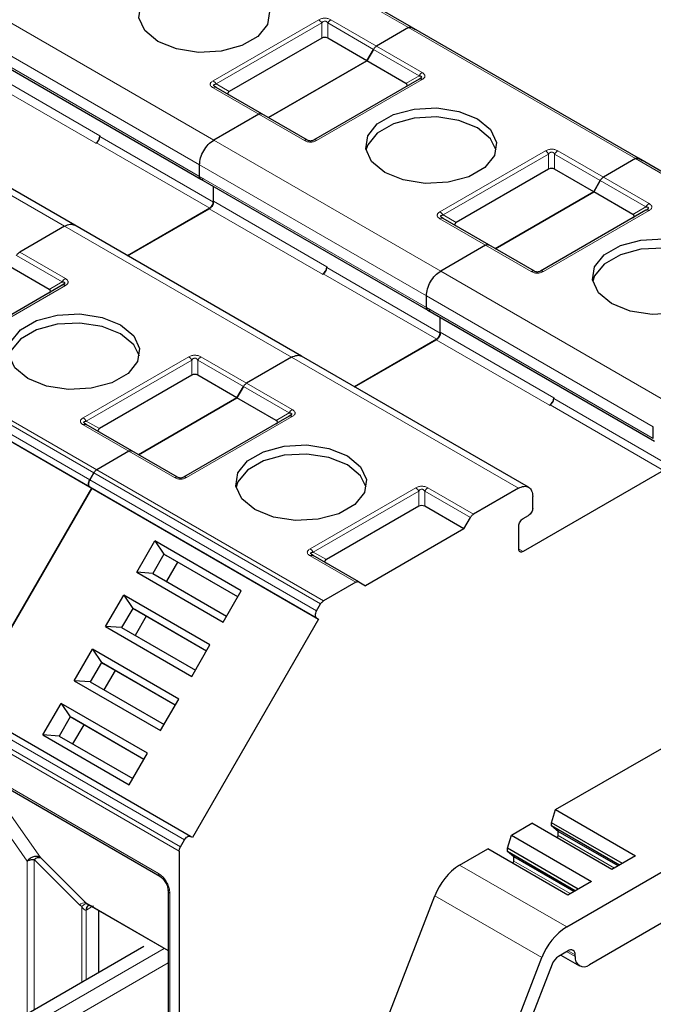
# Model space of a CAD drawing. Header units: millimetres. Extents: x 5 to 418, y 2 to 292.
# Tile 40 of 46: x 362.15 to 368.42, y 123 to 132.75. Entities that reach past the tile are written whole.
import ezdxf

# ---------------------------------------------------------------- set-up
doc = ezdxf.new("R2010")
doc.units = ezdxf.units.MM

msp = doc.modelspace()

# ---------------------------------------------------------------- linework, layer by layer
at = {"color": 7, "linetype": 'Continuous', "lineweight": 18}
for p, q in [((365.9993, 132.6722), (363.7508, 133.9703)), ((361.8202, 132.8558), (364.0688, 131.5577)), ((364.0619, 132.1455), (365.1084, 132.7496)), ((364.0919, 132.1138), (365.1384, 132.718)), ((365.1384, 132.567), (365.1384, 132.718)), ((365.1984, 132.718), (365.6509, 132.4567)), ((365.1984, 132.718), (365.1984, 132.567)), ((365.2284, 132.7496), (365.6809, 132.4884)), ((368.2479, 131.3741), (365.9993, 132.6722)), ((361.6788, 132.6109), (363.9274, 131.3128)), ((361.6788, 132.4966), (363.9274, 131.1985)), ((365.6809, 132.4884), (366.1335, 132.2271)), ((365.6509, 132.4567), (366.1035, 132.1955)), ((361.8167, 132.2496), (362.941, 131.6005)), ((365.9728, 132.12), (366.1035, 132.1955)), ((361.7743, 132.1761), (362.8986, 131.527)), ((364.0919, 132.1138), (364.2226, 132.0384)), ((366.1335, 132.1579), (365.087, 131.5537)), ((362.591, 130.7046), (360.3424, 132.0027)), ((364.5144, 131.815), (364.0619, 132.0762)), ((364.967, 131.5537), (364.5144, 131.815)), ((362.941, 131.5923), (364.0653, 130.9433)), ((362.9057, 131.5311), (364.03, 130.8821)), ((364.0688, 131.5577), (366.3174, 130.2597)), ((366.3105, 130.8474), (367.357, 131.4516)), ((366.3405, 130.8157), (367.387, 131.4199)), ((367.387, 131.269), (367.387, 131.4199)), ((367.447, 131.4199), (367.8995, 131.1586)), ((367.447, 131.4199), (367.447, 131.269)), ((367.477, 131.4516), (367.9295, 131.1903)), ((363.9274, 131.3128), (366.176, 130.0147)), ((370.4965, 130.076), (368.2479, 131.3741)), ((363.9274, 131.1985), (366.176, 129.9004)), ((367.8995, 131.1586), (368.3521, 130.8974)), ((367.9295, 131.1903), (368.3821, 130.9291)), ((364.0653, 130.9515), (365.1896, 130.3024)), ((364.0229, 130.878), (365.1472, 130.2289)), ((366.3405, 130.8157), (366.4712, 130.7403)), ((368.3821, 130.8598), (367.3356, 130.2556)), ((368.2214, 130.8219), (368.3521, 130.8974)), ((366.763, 130.5169), (366.3105, 130.7781)), ((364.8396, 129.4065), (362.591, 130.7046)), ((362.1454, 130.4474), (362.598, 130.1861)), ((367.2156, 130.2556), (366.763, 130.5169)), ((362.1154, 130.4157), (362.568, 130.1545)), ((365.1543, 130.233), (366.2786, 129.584)), ((365.1896, 130.2943), (366.3139, 129.6452)), ((366.3174, 130.2597), (368.566, 128.9616)), ((362.4372, 130.079), (362.568, 130.1545)), ((362.598, 130.1168), (361.5514, 129.5127)), ((366.176, 130.0147), (368.4246, 128.7166)), ((366.176, 129.9004), (368.4246, 128.6023)), ((366.3139, 129.6534), (367.4382, 129.0043)), ((360.6305, 129.5585), (362.8791, 128.2604)), ((360.6605, 129.5901), (362.9091, 128.2921)), ((366.2715, 129.5799), (367.3958, 128.9308)), ((362.8394, 128.1917), (360.5908, 129.4897)), ((360.5908, 129.4205), (362.8394, 128.1224)), ((362.7749, 128.8064), (363.8215, 129.4105)), ((362.8049, 128.7747), (363.8515, 129.3789)), ((363.8515, 129.2279), (363.8515, 129.3789)), ((363.9115, 129.3789), (364.364, 129.1176)), ((363.9115, 129.3789), (363.9115, 129.2279)), ((363.9415, 129.4105), (364.394, 129.1493)), ((367.0882, 128.1084), (364.8396, 129.4065)), ((364.364, 129.1176), (364.8166, 128.8564)), ((364.394, 129.1493), (364.8466, 128.888)), ((367.4382, 128.9962), (368.5625, 128.3471)), ((367.4029, 128.9349), (368.5272, 128.2859)), ((362.8049, 128.7747), (362.9357, 128.6993)), ((364.8466, 128.8188), (363.8, 128.2146)), ((364.6858, 128.7809), (364.8166, 128.8564)), ((363.2275, 128.4759), (362.7749, 128.7371)), ((363.68, 128.2146), (363.2275, 128.4759)), ((362.9091, 128.2921), (365.1577, 126.994)), ((365.088, 126.8936), (362.8394, 128.1917)), ((362.8791, 128.2604), (365.1277, 126.9623)), ((362.8394, 128.1224), (365.088, 126.8243)), ((365.0235, 127.5083), (366.0701, 128.1124)), ((365.0535, 127.4766), (366.1001, 128.0808)), ((366.1001, 127.9298), (366.1001, 128.0808)), ((366.1601, 128.0808), (366.6126, 127.8195)), ((366.1601, 128.0808), (366.1601, 127.9298)), ((366.1901, 128.1124), (366.6426, 127.8512)), ((367.1342, 127.4817), (367.0917, 127.5062)), ((365.4761, 127.1778), (365.0235, 127.439)), ((365.0535, 127.4766), (365.1843, 127.4012)), ((363.7383, 124.5559), (361.4897, 125.8539)), ((363.778, 124.6246), (361.5294, 125.9227)), ((363.7259, 124.514), (361.4773, 125.8121)), ((361.6824, 125.3548), (362.6016, 124.8241)), ((361.7614, 125.2888), (362.3507, 124.4504)), ((361.6541, 125.2184), (362.2189, 124.4152)), ((362.6016, 124.8241), (363.5208, 124.2934)), ((368.0401, 124.3457), (367.4806, 124.6687)), ((362.2189, 124.4152), (362.2187, 122.9003)), ((362.7385, 123.9829), (362.2895, 124.4319)), ((362.2895, 124.4319), (362.2895, 122.9411)), ((362.3507, 124.4504), (362.7997, 124.0014)), ((366.5055, 124.3752), (367.5662, 123.7629)), ((367.6017, 124.0926), (367.0422, 124.4156)), ((363.634, 124.0975), (363.634, 119.8515)), ((363.6164, 123.5299), (362.7997, 124.0014)), ((366.2605, 124.0705), (367.3212, 123.4582)), ((362.7385, 123.9829), (362.7606, 123.9646)), ((362.7606, 123.9646), (362.7606, 123.2131)), ((362.803, 123.928), (362.8099, 123.9317)), ((362.803, 123.2376), (362.803, 123.928)), ((362.8551, 123.9578), (362.8099, 123.9317)), ((363.576, 123.5486), (358.2656, 120.4829)), ((367.6503, 123.4686), (367.5655, 123.5176)), ((367.6503, 123.4849), (367.5796, 123.5257)), ((363.6164, 123.4053), (358.4099, 120.3997))]:
    msp.add_line(p, q, dxfattribs=at)
at = {"color": 7, "linetype": 'Continuous', "lineweight": 25}
for p, q in [((366.0293, 132.6752), (363.7808, 133.9733)), ((365.9993, 132.6722), (365.6809, 132.4884)), ((365.9993, 132.6722), (365.6809, 132.4884)), ((366.0293, 132.6752), (366.069, 132.6523)), ((368.2779, 131.3771), (366.0293, 132.6752)), ((365.1384, 132.567), (364.2226, 132.0384)), ((365.5856, 132.3435), (365.1984, 132.567)), ((361.6913, 132.4691), (363.9399, 131.171)), ((365.5856, 132.3435), (365.6509, 132.4567)), ((365.6509, 132.4567), (365.5856, 132.3435)), ((365.5856, 132.3435), (364.6098, 131.7802)), ((364.6098, 131.7802), (365.5856, 132.3435)), ((365.9728, 132.12), (365.5856, 132.3435)), ((366.1035, 132.1608), (365.057, 131.5567)), ((366.1123, 132.1664), (366.1063, 132.1622)), ((362.691, 130.7145), (360.4424, 132.0126)), ((364.5444, 131.8179), (364.0919, 132.0792)), ((364.5144, 131.815), (364.0688, 131.5577)), ((364.5144, 131.815), (364.0688, 131.5577)), ((364.997, 131.5567), (364.5444, 131.8179)), ((362.941, 131.6005), (362.941, 131.5923)), ((362.8986, 131.527), (362.9057, 131.5311)), ((363.9274, 131.1985), (363.9274, 131.3128)), ((363.9274, 131.1985), (363.9274, 131.3128)), ((368.2479, 131.3741), (367.9295, 131.1903)), ((368.2479, 131.3741), (367.9295, 131.1903)), ((368.2779, 131.3771), (368.3176, 131.3542)), ((370.5265, 130.079), (368.2779, 131.3771)), ((367.387, 131.269), (366.4712, 130.7403)), ((367.8342, 131.0454), (367.447, 131.269)), ((363.9399, 131.171), (366.1885, 129.8729)), ((367.8342, 131.0454), (367.8995, 131.1586)), ((367.8995, 131.1586), (367.8342, 131.0454)), ((364.0653, 130.9433), (364.0653, 131.0986)), ((364.0653, 130.9515), (364.0653, 131.0986)), ((367.8342, 131.0454), (366.8584, 130.4821)), ((366.8584, 130.4821), (367.8342, 131.0454)), ((368.2214, 130.8219), (367.8342, 131.0454)), ((364.03, 130.8821), (363.2153, 130.4118)), ((363.2153, 130.4118), (364.0229, 130.878)), ((368.3521, 130.8627), (367.3056, 130.2586)), ((368.3609, 130.8683), (368.3549, 130.8641)), ((364.9396, 129.4164), (362.691, 130.7145)), ((366.793, 130.5199), (366.3405, 130.7811)), ((362.591, 130.7046), (362.1454, 130.4474)), ((362.591, 130.7046), (362.1454, 130.4474)), ((367.2456, 130.2586), (366.793, 130.5199)), ((366.763, 130.5169), (366.3174, 130.2597)), ((366.763, 130.5169), (366.3174, 130.2597)), ((362.4372, 130.079), (362.0501, 130.3025)), ((365.1472, 130.2289), (365.1543, 130.233)), ((365.1896, 130.3024), (365.1896, 130.2943)), ((362.568, 130.1198), (361.5214, 129.5157)), ((366.176, 129.9004), (366.176, 130.0147)), ((366.176, 129.9004), (366.176, 130.0147)), ((366.1885, 129.8729), (368.4371, 128.5748)), ((366.3139, 129.6452), (366.3139, 129.8005)), ((366.3139, 129.6534), (366.3139, 129.8005)), ((366.2786, 129.584), (365.4639, 129.1137)), ((365.4639, 129.1137), (366.2715, 129.5799)), ((360.6108, 129.4089), (362.8594, 128.1108)), ((364.8396, 129.4065), (364.394, 129.1493)), ((364.8396, 129.4065), (364.394, 129.1493)), ((367.1882, 128.1183), (364.9396, 129.4164)), ((363.8515, 129.2279), (362.9357, 128.6993)), ((364.2987, 129.0044), (363.9115, 129.2279)), ((364.2987, 129.0044), (364.364, 129.1176)), ((364.364, 129.1176), (364.2987, 129.0044)), ((364.2987, 129.0044), (363.3228, 128.4411)), ((363.3228, 128.4411), (364.2987, 129.0044)), ((364.6858, 128.7809), (364.2987, 129.0044)), ((367.4382, 129.0043), (367.4382, 128.9962)), ((367.3958, 128.9308), (367.4029, 128.9349)), ((364.8166, 128.8217), (363.77, 128.2176)), ((362.8021, 128.7414), (362.7962, 128.7457)), ((363.2575, 128.4788), (362.8049, 128.7401)), ((368.4246, 128.6023), (368.4246, 128.7166)), ((363.2275, 128.4759), (362.9091, 128.2921)), ((363.2275, 128.4759), (362.9091, 128.2921)), ((363.71, 128.2176), (363.2575, 128.4788)), ((368.5272, 128.2859), (367.1342, 127.4817)), ((362.8394, 128.1917), (362.8791, 128.2604)), ((362.8791, 128.2604), (362.8394, 128.1917)), ((362.8594, 128.1108), (361.6094, 125.9458)), ((361.6094, 125.9458), (362.8594, 128.1108)), ((362.8394, 128.1224), (362.8594, 128.1108)), ((362.8394, 128.1224), (362.8594, 128.1108)), ((362.8594, 128.1108), (365.108, 126.8127)), ((367.0882, 128.1084), (366.6426, 127.8512)), ((367.2296, 127.9124), (367.2296, 128.0268)), ((366.1001, 127.9298), (365.1843, 127.4012)), ((366.5473, 127.7063), (366.1601, 127.9298)), ((366.5473, 127.7063), (366.6126, 127.8195)), ((367.1342, 127.8083), (367.1872, 127.839)), ((366.5473, 127.7063), (365.5714, 127.143)), ((367.0917, 127.5062), (367.0917, 127.7349)), ((363.306, 127.2758), (363.4859, 127.5874)), ((364.3414, 127.0935), (363.4859, 127.5874)), ((363.4859, 127.5874), (363.5754, 127.455)), ((363.5754, 127.455), (363.4654, 127.2645)), ((364.3065, 127.033), (363.5754, 127.455)), ((363.5754, 127.455), (363.5954, 127.4434)), ((364.3065, 127.033), (363.5954, 127.4434)), ((365.0507, 127.4433), (365.0448, 127.4476)), ((365.5061, 127.1807), (365.0535, 127.442)), ((363.7104, 127.377), (363.6004, 127.1865)), ((363.306, 127.2758), (364.1615, 126.7819)), ((363.4654, 127.2645), (363.306, 127.2758)), ((363.4654, 127.2645), (364.1965, 126.8424)), ((365.4761, 127.1778), (365.1577, 126.994)), ((365.5061, 127.1807), (365.5714, 127.143)), ((362.996, 126.7388), (363.1759, 127.0505)), ((364.0314, 126.5566), (363.1759, 127.0505)), ((363.1759, 127.0505), (363.2654, 126.9181)), ((364.1615, 126.7819), (364.3414, 127.0935)), ((363.2654, 126.9181), (363.1554, 126.7275)), ((363.9965, 126.496), (363.2654, 126.9181)), ((363.2654, 126.9181), (363.2854, 126.9065)), ((365.088, 126.8936), (365.1277, 126.9623)), ((363.9965, 126.496), (363.2854, 126.9065)), ((363.4004, 126.8401), (363.2904, 126.6496)), ((365.108, 126.8127), (363.858, 124.6477)), ((365.088, 126.8243), (365.108, 126.8127)), ((362.996, 126.7388), (363.8515, 126.2449)), ((363.1554, 126.7275), (362.996, 126.7388)), ((363.1554, 126.7275), (363.8865, 126.3055)), ((363.8515, 126.2449), (364.0314, 126.5566)), ((362.686, 126.2019), (362.8659, 126.5136)), ((363.7214, 126.0197), (362.8659, 126.5136)), ((362.8659, 126.5136), (362.9554, 126.3811)), ((362.9554, 126.3811), (362.8454, 126.1906)), ((363.6865, 125.9591), (362.9554, 126.3811)), ((362.9554, 126.3811), (362.9754, 126.3696)), ((363.6865, 125.9591), (362.9754, 126.3696)), ((363.0904, 126.3032), (362.9804, 126.1127)), ((362.686, 126.2019), (363.5415, 125.708)), ((362.8454, 126.1906), (362.686, 126.2019)), ((362.8454, 126.1906), (363.5765, 125.7686)), ((363.838, 124.6592), (361.5894, 125.9573)), ((362.376, 125.6649), (362.5559, 125.9766)), ((363.4114, 125.4827), (362.5559, 125.9766)), ((362.5559, 125.9766), (362.6454, 125.8442)), ((363.5415, 125.708), (363.7214, 126.0197)), ((362.6454, 125.8442), (362.5354, 125.6537)), ((363.3765, 125.4222), (362.6454, 125.8442)), ((362.6454, 125.8442), (362.6654, 125.8326)), ((367.4564, 124.9242), (369.1355, 125.8935)), ((363.3765, 125.4222), (362.6654, 125.8326)), ((362.7804, 125.7662), (362.6704, 125.5757)), ((362.376, 125.6649), (363.2315, 125.1711)), ((362.5354, 125.6537), (362.376, 125.6649)), ((362.5354, 125.6537), (363.2665, 125.2316)), ((363.2315, 125.1711), (363.4114, 125.4827)), ((361.6948, 125.3273), (363.5333, 124.266)), ((367.5662, 123.7629), (370.1962, 125.2812)), ((367.417, 124.7953), (367.4564, 124.9242)), ((367.4564, 124.9242), (368.2493, 124.4665)), ((367.018, 124.6711), (367.222, 124.7889)), ((368.0149, 124.3312), (367.222, 124.7889)), ((368.1179, 124.3906), (367.417, 124.7953)), ((367.417, 124.7626), (367.417, 124.7953)), ((366.9786, 124.5422), (367.018, 124.6711)), ((367.018, 124.6711), (367.8109, 124.2134)), ((368.0896, 124.3743), (367.417, 124.7626)), ((367.4806, 124.7095), (367.417, 124.7626)), ((368.0755, 124.3661), (367.4806, 124.7095)), ((367.4806, 124.6687), (367.4806, 124.7095)), ((363.7383, 124.5559), (363.778, 124.6246)), ((363.858, 124.6477), (363.838, 124.6592)), ((363.7259, 124.514), (363.7259, 118.11)), ((366.5055, 124.3752), (366.7836, 124.5358)), ((367.5765, 124.0781), (366.7836, 124.5358)), ((367.6795, 124.1375), (366.9786, 124.5422)), ((366.9786, 124.5095), (366.9786, 124.5422)), ((367.6512, 124.1212), (366.9786, 124.5095)), ((367.0422, 124.4564), (366.9786, 124.5095)), ((367.6371, 124.113), (367.0422, 124.4564)), ((367.0422, 124.4156), (367.0422, 124.4564)), ((368.2493, 124.4665), (368.0149, 124.3312)), ((367.8109, 124.2134), (367.5765, 124.0781)), ((363.6164, 124.122), (363.6164, 119.876)), ((363.6165, 124.1196), (363.6164, 124.122)), ((362.7997, 124.0014), (362.8149, 123.9905)), ((362.8063, 123.9952), (363.6164, 123.5275)), ((365.5912, 122.3452), (366.2605, 124.0705)), ((362.8278, 123.976), (362.8351, 123.9786)), ((362.9269, 123.9256), (362.9269, 123.3091)), ((368.5696, 123.8359), (367.7918, 123.3869)), ((363.376, 123.5684), (358.0656, 120.5027)), ((367.5796, 123.5257), (367.4845, 123.4708)), ((366.1159, 120.3517), (367.3212, 123.4582)), ((367.5069, 123.4837), (367.6918, 123.377)), ((367.6503, 123.4686), (367.6503, 123.4849)), ((367.4233, 123.3946), (366.9066, 122.063))]:
    msp.add_line(p, q, dxfattribs=at)
at = {"color": 7, "linetype": 'Continuous', "lineweight": 25, "flags": 128}
for points in [[(363.5138, 132.5354), (363.3843, 132.6421), (363.3259, 132.768), (363.3455, 132.8978), (363.4409, 133.016), (363.6006, 133.1081), (363.8052, 133.1632), (364.03, 133.1745), (364.2481, 133.1408), (364.433, 133.0661)], [(364.433, 133.0661), (364.5625, 132.9593), (364.6209, 132.8334), (364.6012, 132.7036), (364.5058, 132.5855), (364.3462, 132.4934), (364.1416, 132.4383), (363.9167, 132.4269), (363.6987, 132.4606), (363.5138, 132.5354)], [(365.7624, 131.2373), (365.6329, 131.3441), (365.5745, 131.4699), (365.5941, 131.5998), (365.6895, 131.7179), (365.8492, 131.81), (366.0538, 131.8651), (366.2786, 131.8764), (366.4967, 131.8427), (366.6816, 131.768)], [(366.6816, 131.6782), (366.4967, 131.7529), (366.2786, 131.7866), (366.0538, 131.7753), (365.8492, 131.7202), (365.6895, 131.628), (365.5941, 131.5099), (365.5767, 131.4577)], [(366.6816, 131.768), (366.8111, 131.6612), (366.8695, 131.5353), (366.8498, 131.4055), (366.7544, 131.2874), (366.5948, 131.1953), (366.3902, 131.1402), (366.1653, 131.1288), (365.9473, 131.1626), (365.7624, 131.2373)], [(366.8673, 131.4577), (366.8111, 131.5714), (366.6816, 131.6782)], [(368.011, 129.9392), (367.8815, 130.046), (367.8231, 130.1718), (367.8427, 130.3017), (367.9381, 130.4198), (368.0978, 130.5119), (368.3024, 130.567), (368.5272, 130.5784), (368.7453, 130.5446), (368.9302, 130.4699)], [(368.9302, 130.3801), (368.7453, 130.4548), (368.5272, 130.4885), (368.3024, 130.4772), (368.0978, 130.4221), (367.9381, 130.33), (367.8427, 130.2118), (367.8253, 130.1596)], [(368.9302, 130.4699), (369.0597, 130.3631), (369.1181, 130.2373), (369.0984, 130.1074), (369.003, 129.9893), (368.8434, 129.8972), (368.6388, 129.8421), (368.4139, 129.8307), (368.1959, 129.8645), (368.011, 129.9392)], [(362.2268, 129.1963), (362.0974, 129.303), (362.0389, 129.4289), (362.0586, 129.5587), (362.154, 129.6768), (362.3136, 129.769), (362.5182, 129.8241), (362.7431, 129.8354), (362.9612, 129.8017), (363.1461, 129.727)], [(363.1461, 129.6371), (362.9612, 129.7119), (362.7431, 129.7456), (362.5182, 129.7343), (362.3136, 129.6792), (362.154, 129.587), (362.0586, 129.4689), (362.0411, 129.4167)], [(363.1461, 129.727), (363.2756, 129.6202), (363.334, 129.4943), (363.3143, 129.3645), (363.2189, 129.2464), (363.0593, 129.1542), (362.8547, 129.0992), (362.6298, 129.0878), (362.4117, 129.1215), (362.2268, 129.1963)], [(363.3318, 129.4167), (363.2756, 129.5304), (363.1461, 129.6371)], [(364.4754, 127.8982), (364.346, 128.0049), (364.2875, 128.1308), (364.3072, 128.2606), (364.4026, 128.3788), (364.5622, 128.4709), (364.7668, 128.526), (364.9917, 128.5373), (365.2098, 128.5036), (365.3947, 128.4289)], [(365.3947, 128.339), (365.2098, 128.4138), (364.9917, 128.4475), (364.7668, 128.4362), (364.5622, 128.3811), (364.4026, 128.2889), (364.3072, 128.1708), (364.2897, 128.1186)], [(365.3947, 128.4289), (365.5242, 128.3221), (365.5826, 128.1962), (365.5629, 128.0664), (365.4675, 127.9483), (365.3079, 127.8562), (365.1033, 127.8011), (364.8784, 127.7897), (364.6603, 127.8234), (364.4754, 127.8982)], [(365.5804, 128.1186), (365.5242, 128.2323), (365.3947, 128.339)], [(363.5313, 124.2673), (363.5325, 124.2665), (363.5333, 124.266)]]:
    msp.add_lwpolyline(points, dxfattribs=at)
at = {"color": 7, "linetype": 'Continuous', "lineweight": 18}
for centre, radius, start, end in [((364.0795, 132.0517), 0.0302, 65.68605, 125.61817), ((366.3281, 130.7536), 0.0302, 65.68605, 125.61817), ((362.6438, 130.1127), 0.0866, 121.95467, 151.14439), ((364.8924, 128.8146), 0.0866, 121.95467, 151.14439), ((363.5518, 124.2906), 0.0311, 174.79359, 228.71218), ((363.6468, 124.1255), 0.0309, 191.12459, 245.37522), ((362.791, 123.9194), 0.0824, 83.93525, 129.59813), ((362.8554, 123.9313), 0.0524, 120.50191, 183.60726), ((362.8605, 123.9366), 0.0508, 127.44584, 185.46637)]:
    msp.add_arc(centre, radius, start, end, dxfattribs=at)
at = {"color": 7, "linetype": 'Continuous', "lineweight": 25}
for centre, radius, start, end in [((362.8489, 131.6047), 0.0922, 302.60548, 357.39452), ((362.8642, 131.5958), 0.0768, 302.60548, 357.39452), ((365.0975, 130.3066), 0.0922, 302.60548, 357.39452), ((365.1128, 130.2977), 0.0768, 302.60548, 357.39452), ((367.3461, 129.0085), 0.0922, 302.60548, 357.39452), ((367.3614, 128.9997), 0.0768, 302.60548, 357.39452), ((367.4137, 124.6702), 0.0669, 335.91157, 358.6823), ((366.8366, 123.8583), 0.6139, 122.63797, 159.77289), ((366.9753, 124.4172), 0.0669, 335.91157, 358.6823), ((367.8972, 123.246), 0.6139, 122.63797, 159.77289), ((367.6072, 123.4919), 0.0437, 350.78596, 129.20329), ((367.5673, 123.3416), 0.1535, 122.63797, 159.77289), ((367.7366, 123.4546), 0.0873, 170.78596, 309.20329)]:
    msp.add_arc(centre, radius, start, end, dxfattribs=at)
for centre, major_axis, ratio, start_param, end_param in [((365.1684, 132.5151), (0.06, 0), 0.999892, 1.047198, 2.094395), ((365.8828, 132.1027), (0.1039, 0), 0.333297, 5.759587, 6.806784), ((364.3126, 132.021), (0.1039, 0), 0.333297, 2.617994, 3.665191), ((367.417, 131.217), (0.06, 0), 0.999892, 1.047198, 2.094395), ((368.1314, 130.8046), (0.1039, 0), 0.333297, 5.759587, 6.806784), ((366.5612, 130.723), (0.1039, 0), 0.333297, 2.617994, 3.665191), ((362.3472, 130.0617), (0.1039, 0), 0.333297, 5.759587, 6.806784), ((363.8815, 129.176), (0.06, 0), 0.999892, 1.047198, 2.094395), ((364.5958, 128.7636), (0.1039, 0), 0.333297, 5.759587, 6.806784), ((363.0257, 128.6819), (0.1039, 0), 0.333297, 2.617994, 3.665191), ((366.1301, 127.8779), (0.06, 0), 0.999892, 1.047198, 2.094395), ((365.2743, 127.3838), (0.1039, 0), 0.333297, 2.617994, 3.665191)]:
    msp.add_ellipse(centre, major_axis=major_axis, ratio=ratio, start_param=start_param, end_param=end_param, dxfattribs=at)
at = {"color": 7, "linetype": 'Continuous', "lineweight": 18}
for points, knots in [([(365.1084, 132.7496), (365.1182, 132.7545), (365.132, 132.7613), (365.1546, 132.7653), (365.1704, 132.7659), (365.186, 132.7648), (365.2067, 132.7605), (365.2194, 132.7541), (365.2284, 132.7496)], [0, 0, 0, 0, 0.282326, 0.395639, 0.51777, 0.631107, 0.740435, 1, 1, 1, 1]), ([(365.1384, 132.718), (365.1426, 132.7232), (365.1486, 132.7306), (365.1609, 132.7362), (365.17, 132.7369), (365.1786, 132.7353), (365.1891, 132.7294), (365.1946, 132.7227), (365.1984, 132.718)], [0, 0, 0, 0, 0.291557, 0.409435, 0.523723, 0.625009, 0.734944, 1, 1, 1, 1]), ([(366.1335, 132.2271), (366.1419, 132.2215), (366.1537, 132.2135), (366.1606, 132.2004), (366.1616, 132.1913), (366.1598, 132.1823), (366.1523, 132.1704), (366.1413, 132.163), (366.1335, 132.1579)], [0, 0, 0, 0, 0.282326, 0.395639, 0.51777, 0.631107, 0.740435, 1, 1, 1, 1]), ([(364.0619, 132.0762), (364.054, 132.0815), (364.0425, 132.0892), (364.0352, 132.1018), (364.0334, 132.1109), (364.0353, 132.1199), (364.0424, 132.1323), (364.0539, 132.1401), (364.0619, 132.1455)], [0, 0, 0, 0, 0.2646181, 0.3849548, 0.5040288, 0.613968, 0.7305828, 1, 1, 1, 1]), ([(365.087, 131.5537), (365.0771, 131.5489), (365.0634, 131.542), (365.0407, 131.5381), (365.0249, 131.5375), (365.0094, 131.5386), (364.9887, 131.5429), (364.9759, 131.5492), (364.967, 131.5537)], [0, 0, 0, 0, 0.282326, 0.395639, 0.51777, 0.631107, 0.740435, 1, 1, 1, 1]), ([(367.357, 131.4516), (367.3668, 131.4564), (367.3806, 131.4632), (367.4032, 131.4672), (367.419, 131.4678), (367.4346, 131.4667), (367.4553, 131.4624), (367.468, 131.456), (367.477, 131.4516)], [0, 0, 0, 0, 0.282326, 0.395639, 0.51777, 0.631107, 0.740435, 1, 1, 1, 1]), ([(367.387, 131.4199), (367.3912, 131.4251), (367.3972, 131.4325), (367.4095, 131.4381), (367.4186, 131.4389), (367.4272, 131.4372), (367.4377, 131.4313), (367.4432, 131.4246), (367.447, 131.4199)], [0, 0, 0, 0, 0.291557, 0.409435, 0.523723, 0.625009, 0.734944, 1, 1, 1, 1]), ([(368.3821, 130.9291), (368.3905, 130.9234), (368.4023, 130.9154), (368.4092, 130.9024), (368.4102, 130.8932), (368.4083, 130.8843), (368.4009, 130.8723), (368.3898, 130.865), (368.3821, 130.8598)], [0, 0, 0, 0, 0.282326, 0.395639, 0.51777, 0.631107, 0.740435, 1, 1, 1, 1]), ([(366.3105, 130.7781), (366.3026, 130.7834), (366.2911, 130.7911), (366.2838, 130.8037), (366.282, 130.8128), (366.2839, 130.8218), (366.291, 130.8342), (366.3025, 130.842), (366.3105, 130.8474)], [0, 0, 0, 0, 0.264618, 0.384955, 0.504029, 0.613968, 0.730583, 1, 1, 1, 1]), ([(367.3356, 130.2556), (367.3257, 130.2508), (367.312, 130.244), (367.2893, 130.24), (367.2735, 130.2394), (367.258, 130.2405), (367.2373, 130.2448), (367.2245, 130.2512), (367.2156, 130.2556)], [0, 0, 0, 0, 0.2823256, 0.3956386, 0.5177702, 0.6311071, 0.7404354, 1, 1, 1, 1]), ([(362.598, 130.1861), (362.6059, 130.1808), (362.6174, 130.1731), (362.6246, 130.1605), (362.6264, 130.1514), (362.6246, 130.1424), (362.6174, 130.13), (362.606, 130.1223), (362.598, 130.1168)], [0, 0, 0, 0, 0.264618, 0.384955, 0.504029, 0.613968, 0.730583, 1, 1, 1, 1]), ([(363.8215, 129.4105), (363.8313, 129.4154), (363.8451, 129.4222), (363.8677, 129.4262), (363.8835, 129.4268), (363.8991, 129.4257), (363.9198, 129.4214), (363.9325, 129.415), (363.9415, 129.4105)], [0, 0, 0, 0, 0.2823256, 0.3956386, 0.5177702, 0.6311071, 0.7404354, 1, 1, 1, 1]), ([(363.8515, 129.3789), (363.8557, 129.3841), (363.8616, 129.3915), (363.874, 129.3971), (363.8831, 129.3978), (363.8917, 129.3962), (363.9022, 129.3903), (363.9076, 129.3836), (363.9115, 129.3789)], [0, 0, 0, 0, 0.291557, 0.409435, 0.523723, 0.625009, 0.734944, 1, 1, 1, 1]), ([(364.8466, 128.888), (364.8545, 128.8827), (364.866, 128.875), (364.8732, 128.8624), (364.875, 128.8533), (364.8732, 128.8443), (364.866, 128.8319), (364.8546, 128.8242), (364.8466, 128.8188)], [0, 0, 0, 0, 0.2646181, 0.3849548, 0.5040288, 0.613968, 0.7305828, 1, 1, 1, 1]), ([(362.7749, 128.7371), (362.7665, 128.7428), (362.7547, 128.7507), (362.7478, 128.7638), (362.7468, 128.7729), (362.7487, 128.7819), (362.7562, 128.7939), (362.7672, 128.8012), (362.7749, 128.8064)], [0, 0, 0, 0, 0.282326, 0.395639, 0.51777, 0.631107, 0.740435, 1, 1, 1, 1]), ([(363.8, 128.2146), (363.7902, 128.2098), (363.7764, 128.2029), (363.7538, 128.199), (363.738, 128.1984), (363.7224, 128.1995), (363.7017, 128.2038), (363.689, 128.2101), (363.68, 128.2146)], [0, 0, 0, 0, 0.282326, 0.395639, 0.51777, 0.631107, 0.740435, 1, 1, 1, 1]), ([(366.0701, 128.1124), (366.0799, 128.1173), (366.0937, 128.1241), (366.1163, 128.1281), (366.1321, 128.1287), (366.1477, 128.1276), (366.1684, 128.1233), (366.1811, 128.1169), (366.1901, 128.1124)], [0, 0, 0, 0, 0.282326, 0.395639, 0.51777, 0.631107, 0.740435, 1, 1, 1, 1]), ([(366.1001, 128.0808), (366.1043, 128.086), (366.1102, 128.0934), (366.1226, 128.099), (366.1317, 128.0997), (366.1403, 128.0981), (366.1508, 128.0922), (366.1562, 128.0855), (366.1601, 128.0808)], [0, 0, 0, 0, 0.291557, 0.409435, 0.523723, 0.625009, 0.734944, 1, 1, 1, 1]), ([(365.0235, 127.439), (365.0151, 127.4447), (365.0033, 127.4527), (364.9964, 127.4657), (364.9954, 127.4749), (364.9973, 127.4838), (365.0048, 127.4958), (365.0158, 127.5031), (365.0235, 127.5083)], [0, 0, 0, 0, 0.282326, 0.395639, 0.51777, 0.631107, 0.740435, 1, 1, 1, 1]), ([(363.5208, 124.2934), (363.5351, 124.2835), (363.557, 124.2681), (363.5834, 124.2366), (363.6014, 124.2093), (363.616, 124.1801), (363.6301, 124.1415), (363.6325, 124.1148), (363.634, 124.0975)], [0, 0, 0, 0, 0.239443, 0.3695074, 0.4999998, 0.6300645, 0.760557, 1, 1, 1, 1]), ([(362.7606, 123.9646), (362.7659, 123.9694), (362.7766, 123.979), (362.7918, 123.9881), (362.8052, 123.9927), (362.8117, 123.9912), (362.8149, 123.9905)], [0, 0, 0, 0, 0.246081, 0.5, 0.753919, 1, 1, 1, 1]), ([(362.8149, 123.9905), (362.8273, 123.9832), (362.8441, 123.9732), (362.865, 123.9689), (362.8734, 123.9693), (362.8766, 123.9706), (362.8781, 123.9712)], [0, 0, 0, 0, 0.606817, 0.824432, 0.915549, 1, 1, 1, 1]), ([(362.803, 123.928), (362.8016, 123.9276), (362.7985, 123.9268), (362.7916, 123.928), (362.7767, 123.9375), (362.7675, 123.953), (362.7606, 123.9646)], [0, 0, 0, 0, 0.080405, 0.168751, 0.38169, 1, 1, 1, 1])]:
    msp.add_open_spline(points, degree=3, knots=knots, dxfattribs=at)
for points in [[(365.1084, 132.7496), (365.1112, 132.7479), (365.1167, 132.7443), (365.1247, 132.7367), (365.1322, 132.728), (365.1363, 132.7213), (365.1384, 132.718)], [(365.1984, 132.718), (365.2005, 132.7213), (365.2046, 132.728), (365.2121, 132.7367), (365.2201, 132.7443), (365.2256, 132.7479), (365.2284, 132.7496)], [(366.1335, 132.2271), (366.1307, 132.2254), (366.1252, 132.2218), (366.1172, 132.2142), (366.1097, 132.2055), (366.1056, 132.1988), (366.1035, 132.1955)], [(364.0619, 132.1455), (364.0647, 132.1437), (364.0702, 132.1401), (364.0782, 132.1326), (364.0857, 132.1238), (364.0898, 132.1172), (364.0919, 132.1138)], [(364.997, 131.5567), (364.9949, 131.5576), (364.9907, 131.5595), (364.9833, 131.5597), (364.9753, 131.558), (364.9698, 131.5551), (364.967, 131.5537)], [(365.087, 131.5537), (365.0842, 131.5551), (365.0786, 131.558), (365.0706, 131.5597), (365.0632, 131.5595), (365.059, 131.5576), (365.057, 131.5567)], [(367.357, 131.4516), (367.3598, 131.4498), (367.3653, 131.4462), (367.3733, 131.4387), (367.3808, 131.4299), (367.3849, 131.4232), (367.387, 131.4199)], [(367.447, 131.4199), (367.4491, 131.4232), (367.4532, 131.4299), (367.4607, 131.4387), (367.4687, 131.4462), (367.4742, 131.4498), (367.477, 131.4516)], [(368.3821, 130.9291), (368.3793, 130.9273), (368.3738, 130.9237), (368.3658, 130.9162), (368.3583, 130.9074), (368.3542, 130.9007), (368.3521, 130.8974)], [(366.3105, 130.8474), (366.3133, 130.8456), (366.3188, 130.8421), (366.3268, 130.8345), (366.3343, 130.8258), (366.3384, 130.8191), (366.3405, 130.8157)], [(367.2456, 130.2586), (367.2435, 130.2595), (367.2393, 130.2614), (367.2319, 130.2616), (367.2239, 130.2599), (367.2184, 130.2571), (367.2156, 130.2556)], [(367.3356, 130.2556), (367.3328, 130.2571), (367.3272, 130.2599), (367.3192, 130.2616), (367.3118, 130.2614), (367.3076, 130.2595), (367.3056, 130.2586)], [(363.8215, 129.4105), (363.8242, 129.4087), (363.8298, 129.4052), (363.8378, 129.3976), (363.8452, 129.3889), (363.8494, 129.3822), (363.8515, 129.3789)], [(363.9115, 129.3789), (363.9135, 129.3822), (363.9177, 129.3889), (363.9251, 129.3976), (363.9331, 129.4052), (363.9387, 129.4087), (363.9415, 129.4105)], [(362.7749, 128.8064), (362.7777, 128.8046), (362.7833, 128.801), (362.7913, 128.7935), (362.7987, 128.7847), (362.8029, 128.7781), (362.8049, 128.7747)], [(363.71, 128.2176), (363.708, 128.2185), (363.7038, 128.2204), (363.6964, 128.2206), (363.6884, 128.2189), (363.6828, 128.216), (363.68, 128.2146)], [(363.8, 128.2146), (363.7973, 128.216), (363.7917, 128.2189), (363.7837, 128.2206), (363.7763, 128.2204), (363.7721, 128.2185), (363.77, 128.2176)], [(366.0701, 128.1124), (366.0728, 128.1107), (366.0784, 128.1071), (366.0864, 128.0995), (366.0938, 128.0908), (366.098, 128.0841), (366.1001, 128.0808)], [(366.1601, 128.0808), (366.1621, 128.0841), (366.1663, 128.0908), (366.1737, 128.0995), (366.1817, 128.1071), (366.1873, 128.1107), (366.1901, 128.1124)], [(365.0235, 127.5083), (365.0263, 127.5065), (365.0319, 127.5029), (365.0399, 127.4954), (365.0473, 127.4866), (365.0515, 127.48), (365.0535, 127.4766)]]:
    msp.add_open_spline(points, degree=3, dxfattribs=at)
at = {"color": 7, "linetype": 'Continuous', "lineweight": 25}
for points in [[(365.9993, 132.6722), (366.0021, 132.6736), (366.0077, 132.6765), (366.0157, 132.6782), (366.0231, 132.678), (366.0273, 132.6761), (366.0293, 132.6752)], [(365.9993, 132.6722), (366.0021, 132.6736), (366.0077, 132.6765), (366.0157, 132.6782), (366.0231, 132.678), (366.0273, 132.6761), (366.0293, 132.6752)], [(365.6509, 132.4567), (365.653, 132.4601), (365.6572, 132.4667), (365.6646, 132.4755), (365.6726, 132.483), (365.6782, 132.4866), (365.6809, 132.4884)], [(365.6509, 132.4567), (365.653, 132.4601), (365.6572, 132.4667), (365.6646, 132.4755), (365.6726, 132.483), (365.6782, 132.4866), (365.6809, 132.4884)], [(366.1335, 132.1579), (366.1307, 132.1593), (366.1252, 132.1621), (366.1172, 132.1638), (366.1097, 132.1637), (366.1056, 132.1618), (366.1035, 132.1608)], [(364.5144, 131.815), (364.5172, 131.8164), (364.5228, 131.8192), (364.5308, 131.8209), (364.5382, 131.8208), (364.5424, 131.8189), (364.5444, 131.8179)], [(364.5144, 131.815), (364.5172, 131.8164), (364.5228, 131.8192), (364.5308, 131.8209), (364.5382, 131.8208), (364.5424, 131.8189), (364.5444, 131.8179)], [(363.9274, 131.3128), (363.9295, 131.3354), (363.9338, 131.3807), (363.9665, 131.4535), (364.0133, 131.5183), (364.0503, 131.5446), (364.0688, 131.5577)], [(363.9274, 131.3128), (363.9295, 131.3354), (363.9338, 131.3807), (363.9665, 131.4535), (364.0133, 131.5183), (364.0503, 131.5446), (364.0688, 131.5577)], [(368.2479, 131.3741), (368.2507, 131.3755), (368.2563, 131.3784), (368.2643, 131.3801), (368.2717, 131.3799), (368.2759, 131.378), (368.2779, 131.3771)], [(368.2479, 131.3741), (368.2507, 131.3755), (368.2563, 131.3784), (368.2643, 131.3801), (368.2717, 131.3799), (368.2759, 131.378), (368.2779, 131.3771)], [(363.9698, 131.174), (363.9643, 131.1715), (363.9532, 131.1666), (363.9391, 131.1698), (363.9293, 131.1803), (363.9281, 131.1924), (363.9274, 131.1985)], [(367.8995, 131.1586), (367.9016, 131.162), (367.9058, 131.1686), (367.9132, 131.1774), (367.9212, 131.1849), (367.9268, 131.1885), (367.9295, 131.1903)], [(367.8995, 131.1586), (367.9016, 131.162), (367.9058, 131.1686), (367.9132, 131.1774), (367.9212, 131.1849), (367.9268, 131.1885), (367.9295, 131.1903)], [(364.0229, 130.878), (364.0284, 130.8819), (364.0396, 130.8898), (364.0536, 130.9092), (364.0634, 130.9311), (364.0647, 130.9447), (364.0653, 130.9515)], [(364.0653, 130.9433), (364.0648, 130.9376), (364.0637, 130.9263), (364.0555, 130.9081), (364.0439, 130.8919), (364.0346, 130.8854), (364.03, 130.8821)], [(368.3821, 130.8598), (368.3793, 130.8612), (368.3738, 130.864), (368.3658, 130.8657), (368.3583, 130.8656), (368.3542, 130.8637), (368.3521, 130.8627)], [(366.763, 130.5169), (366.7658, 130.5183), (366.7714, 130.5212), (366.7794, 130.5228), (366.7868, 130.5227), (366.791, 130.5208), (366.793, 130.5199)], [(366.763, 130.5169), (366.7658, 130.5183), (366.7714, 130.5212), (366.7794, 130.5228), (366.7868, 130.5227), (366.791, 130.5208), (366.793, 130.5199)], [(362.1154, 130.4157), (362.1175, 130.419), (362.1216, 130.4257), (362.1291, 130.4345), (362.1371, 130.442), (362.1426, 130.4456), (362.1454, 130.4474)], [(366.176, 130.0147), (366.1781, 130.0373), (366.1824, 130.0826), (366.2151, 130.1554), (366.2618, 130.2202), (366.2989, 130.2465), (366.3174, 130.2597)], [(366.176, 130.0147), (366.1781, 130.0373), (366.1824, 130.0826), (366.2151, 130.1554), (366.2618, 130.2202), (366.2989, 130.2465), (366.3174, 130.2597)], [(362.598, 130.1168), (362.5952, 130.1183), (362.5896, 130.1211), (362.5816, 130.1228), (362.5742, 130.1226), (362.57, 130.1208), (362.568, 130.1198)], [(366.2184, 129.8759), (366.2129, 129.8734), (366.2018, 129.8685), (366.1877, 129.8717), (366.1779, 129.8822), (366.1767, 129.8943), (366.176, 129.9004)], [(366.2715, 129.5799), (366.277, 129.5838), (366.2882, 129.5917), (366.3022, 129.6112), (366.312, 129.633), (366.3133, 129.6466), (366.3139, 129.6534)], [(366.3139, 129.6452), (366.3134, 129.6396), (366.3123, 129.6282), (366.3041, 129.61), (366.2925, 129.5938), (366.2832, 129.5873), (366.2786, 129.584)], [(364.364, 129.1176), (364.3661, 129.121), (364.3702, 129.1276), (364.3777, 129.1364), (364.3857, 129.1439), (364.3912, 129.1475), (364.394, 129.1493)], [(364.364, 129.1176), (364.3661, 129.121), (364.3702, 129.1276), (364.3777, 129.1364), (364.3857, 129.1439), (364.3912, 129.1475), (364.394, 129.1493)], [(364.8466, 128.8188), (364.8438, 128.8202), (364.8382, 128.823), (364.8302, 128.8247), (364.8228, 128.8246), (364.8186, 128.8227), (364.8166, 128.8217)], [(362.7749, 128.7371), (362.7777, 128.7385), (362.7833, 128.7414), (362.7913, 128.7431), (362.7987, 128.7429), (362.8029, 128.741), (362.8049, 128.7401)], [(363.2275, 128.4759), (363.2303, 128.4773), (363.2358, 128.4801), (363.2438, 128.4818), (363.2513, 128.4817), (363.2554, 128.4798), (363.2575, 128.4788)], [(363.2275, 128.4759), (363.2303, 128.4773), (363.2358, 128.4801), (363.2438, 128.4818), (363.2513, 128.4817), (363.2554, 128.4798), (363.2575, 128.4788)], [(362.8791, 128.2604), (362.8812, 128.2637), (362.8853, 128.2704), (362.8928, 128.2792), (362.9008, 128.2867), (362.9063, 128.2903), (362.9091, 128.2921)], [(362.8791, 128.2604), (362.8812, 128.2637), (362.8853, 128.2704), (362.8928, 128.2792), (362.9008, 128.2867), (362.9063, 128.2903), (362.9091, 128.2921)], [(362.8394, 128.1224), (362.8359, 128.1254), (362.829, 128.1315), (362.826, 128.1493), (362.829, 128.1704), (362.8359, 128.1846), (362.8394, 128.1917)], [(362.8394, 128.1917), (362.8359, 128.1846), (362.829, 128.1704), (362.826, 128.1493), (362.829, 128.1315), (362.8359, 128.1254), (362.8394, 128.1224)], [(367.0882, 128.1084), (367.1067, 128.1167), (367.1438, 128.1332), (367.1905, 128.1224), (367.2232, 128.0873), (367.2275, 128.0469), (367.2296, 128.0268)], [(367.2296, 127.9124), (367.229, 127.9057), (367.2277, 127.8921), (367.2179, 127.8702), (367.2039, 127.8508), (367.1927, 127.8429), (367.1872, 127.839)], [(366.6126, 127.8195), (366.6147, 127.8229), (366.6188, 127.8295), (366.6263, 127.8383), (366.6343, 127.8458), (366.6398, 127.8494), (366.6426, 127.8512)], [(367.0917, 127.7349), (367.0924, 127.7416), (367.0936, 127.7552), (367.1035, 127.7771), (367.1175, 127.7965), (367.1286, 127.8044), (367.1342, 127.8083)], [(367.1342, 127.4817), (367.1286, 127.4792), (367.1175, 127.4743), (367.1035, 127.4775), (367.0936, 127.4881), (367.0924, 127.5002), (367.0917, 127.5062)], [(365.0235, 127.439), (365.0263, 127.4405), (365.0319, 127.4433), (365.0399, 127.445), (365.0473, 127.4448), (365.0515, 127.4429), (365.0535, 127.442)], [(365.4761, 127.1778), (365.4789, 127.1792), (365.4844, 127.182), (365.4924, 127.1837), (365.4999, 127.1836), (365.504, 127.1817), (365.5061, 127.1807)], [(365.1277, 126.9623), (365.1298, 126.9656), (365.1339, 126.9723), (365.1414, 126.9811), (365.1494, 126.9886), (365.1549, 126.9922), (365.1577, 126.994)], [(365.088, 126.8243), (365.0845, 126.8273), (365.0776, 126.8334), (365.0746, 126.8512), (365.0776, 126.8724), (365.0845, 126.8865), (365.088, 126.8936)], [(363.778, 124.6246), (363.7824, 124.6311), (363.7912, 124.6442), (363.808, 124.6574), (363.8249, 124.6637), (363.8336, 124.6607), (363.838, 124.6592)], [(363.7259, 124.514), (363.7261, 124.5173), (363.7264, 124.5239), (363.7289, 124.5346), (363.7328, 124.5455), (363.7365, 124.5524), (363.7383, 124.5559)], [(362.2189, 124.4152), (362.2238, 124.4177), (362.2335, 124.4227), (362.2511, 124.4279), (362.2699, 124.4313), (362.2829, 124.4317), (362.2895, 124.4319)]]:
    msp.add_open_spline(points, degree=3, dxfattribs=at)
for points, knots in [([(366.1035, 132.1955), (366.11, 132.1946), (366.119, 132.1933), (366.126, 132.1877), (366.1271, 132.1826), (366.1248, 132.1772), (366.1175, 132.1695), (366.1093, 132.1644), (366.1035, 132.1608)], [0, 0, 0, 0, 0.291557, 0.409435, 0.523723, 0.625009, 0.734944, 1, 1, 1, 1]), ([(364.0919, 132.0792), (364.0855, 132.0831), (364.0768, 132.0885), (364.0699, 132.0967), (364.0681, 132.1019), (364.0697, 132.1062), (364.0766, 132.1113), (364.0855, 132.1128), (364.0919, 132.1138)], [0, 0, 0, 0, 0.288782, 0.399611, 0.497678, 0.595119, 0.706393, 1, 1, 1, 1]), ([(364.0855, 132.0816), (364.0832, 132.0831), (364.0789, 132.0861), (364.0766, 132.0892), (364.0755, 132.0907)], [0, 0, 0, 0, 0.52569, 1, 1, 1, 1]), ([(365.057, 131.5567), (365.0527, 131.5545), (365.0468, 131.5514), (365.0344, 131.5489), (365.0253, 131.5485), (365.0167, 131.5494), (365.0062, 131.5519), (365.0008, 131.5547), (364.997, 131.5567)], [0, 0, 0, 0, 0.291557, 0.409435, 0.523723, 0.625009, 0.734944, 1, 1, 1, 1]), ([(363.9274, 131.1985), (363.9281, 131.1926), (363.9296, 131.1809), (363.9353, 131.1719), (363.9399, 131.171), (363.9399, 131.171)], [0, 0, 0, 0, 0.499949, 0.999898, 1, 1, 1, 1]), ([(366.3405, 130.7811), (366.3341, 130.785), (366.3254, 130.7905), (366.3185, 130.7987), (366.3167, 130.8038), (366.3183, 130.8081), (366.3252, 130.8132), (366.3341, 130.8147), (366.3405, 130.8157)], [0, 0, 0, 0, 0.288782, 0.399611, 0.497678, 0.595119, 0.706393, 1, 1, 1, 1]), ([(368.3521, 130.8974), (368.3586, 130.8965), (368.3676, 130.8952), (368.3746, 130.8896), (368.3757, 130.8845), (368.3734, 130.8791), (368.3661, 130.8714), (368.3579, 130.8663), (368.3521, 130.8627)], [0, 0, 0, 0, 0.291557, 0.409435, 0.523723, 0.625009, 0.734944, 1, 1, 1, 1]), ([(362.591, 130.7046), (362.6097, 130.7132), (362.6472, 130.7303), (362.6764, 130.7198), (362.691, 130.7145)], [0, 0, 0, 0, 0.5000511, 1, 1, 1, 1]), ([(362.591, 130.7046), (362.6097, 130.7132), (362.6472, 130.7303), (362.6764, 130.7198), (362.691, 130.7145)], [0, 0, 0, 0, 0.5000511, 1, 1, 1, 1]), ([(366.3341, 130.7835), (366.3318, 130.785), (366.3275, 130.788), (366.3251, 130.7911), (366.324, 130.7926)], [0, 0, 0, 0, 0.5256895, 1, 1, 1, 1]), ([(367.3056, 130.2586), (367.3013, 130.2564), (367.2954, 130.2533), (367.283, 130.2508), (367.2739, 130.2504), (367.2653, 130.2513), (367.2548, 130.2538), (367.2494, 130.2566), (367.2456, 130.2586)], [0, 0, 0, 0, 0.291557, 0.409435, 0.523723, 0.625009, 0.734944, 1, 1, 1, 1]), ([(362.568, 130.1545), (362.5743, 130.1535), (362.5831, 130.1521), (362.59, 130.1471), (362.5917, 130.1428), (362.5901, 130.1376), (362.5832, 130.1293), (362.5744, 130.1238), (362.568, 130.1198)], [0, 0, 0, 0, 0.288782, 0.399611, 0.497678, 0.595119, 0.706393, 1, 1, 1, 1]), ([(362.5844, 130.1314), (362.5833, 130.1299), (362.581, 130.1267), (362.5766, 130.1237), (362.5743, 130.1222)], [0, 0, 0, 0, 0.47448, 1, 1, 1, 1]), ([(366.176, 129.9004), (366.1767, 129.8945), (366.1782, 129.8828), (366.1839, 129.8738), (366.1885, 129.8729), (366.1885, 129.8729)], [0, 0, 0, 0, 0.499949, 0.999898, 1, 1, 1, 1]), ([(364.8396, 129.4065), (364.8583, 129.4151), (364.8958, 129.4323), (364.925, 129.4217), (364.9396, 129.4164)], [0, 0, 0, 0, 0.5000511, 1, 1, 1, 1]), ([(364.8396, 129.4065), (364.8583, 129.4151), (364.8958, 129.4323), (364.925, 129.4217), (364.9396, 129.4164)], [0, 0, 0, 0, 0.5000511, 1, 1, 1, 1]), ([(362.8049, 128.7401), (362.7985, 128.7441), (362.7894, 128.7496), (362.7824, 128.7583), (362.7814, 128.7637), (362.7836, 128.7683), (362.7909, 128.7727), (362.7991, 128.7739), (362.8049, 128.7747)], [0, 0, 0, 0, 0.291557, 0.409435, 0.523723, 0.625009, 0.734944, 1, 1, 1, 1]), ([(364.8166, 128.8564), (364.8229, 128.8554), (364.8317, 128.854), (364.8386, 128.849), (364.8403, 128.8447), (364.8387, 128.8395), (364.8318, 128.8312), (364.823, 128.8257), (364.8166, 128.8217)], [0, 0, 0, 0, 0.288782, 0.399611, 0.497678, 0.595119, 0.706393, 1, 1, 1, 1]), ([(364.833, 128.8333), (364.8319, 128.8318), (364.8296, 128.8286), (364.8252, 128.8257), (364.8229, 128.8241)], [0, 0, 0, 0, 0.4744804, 1, 1, 1, 1]), ([(363.77, 128.2176), (363.7658, 128.2154), (363.7599, 128.2123), (363.7475, 128.2098), (363.7384, 128.2093), (363.7298, 128.2103), (363.7193, 128.2128), (363.7139, 128.2156), (363.71, 128.2176)], [0, 0, 0, 0, 0.291557, 0.409435, 0.523723, 0.625009, 0.734944, 1, 1, 1, 1]), ([(365.0535, 127.442), (365.0471, 127.446), (365.038, 127.4516), (365.031, 127.4602), (365.03, 127.4656), (365.0322, 127.4702), (365.0395, 127.4746), (365.0477, 127.4758), (365.0535, 127.4766)], [0, 0, 0, 0, 0.291557, 0.409435, 0.523723, 0.625009, 0.734944, 1, 1, 1, 1]), ([(362.3507, 124.4504), (362.3405, 124.4546), (362.3202, 124.463), (362.2827, 124.4589), (362.2461, 124.4432), (362.228, 124.4245), (362.2189, 124.4152)], [0, 0, 0, 0, 0.249998, 0.499999, 0.749999, 1, 1, 1, 1]), ([(362.2895, 124.4319), (362.2954, 124.4356), (362.3071, 124.4429), (362.3238, 124.4493), (362.339, 124.4524), (362.3468, 124.4511), (362.3507, 124.4504)], [0, 0, 0, 0, 0.250001, 0.500003, 0.750004, 1, 1, 1, 1]), ([(363.5304, 124.2678), (363.5417, 124.2599), (363.5644, 124.244), (363.593, 124.2045), (363.6129, 124.1599), (363.6153, 124.1323), (363.6166, 124.1185)], [0, 0, 0, 0, 0.249998, 0.499998, 0.749998, 1, 1, 1, 1])]:
    msp.add_open_spline(points, degree=3, knots=knots, dxfattribs=at)

doc.saveas('drawing.dxf')
